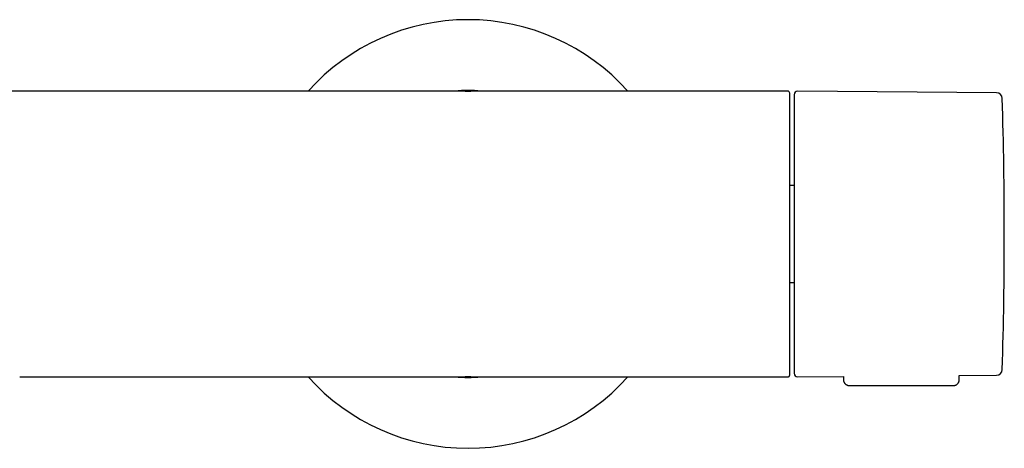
# Model space of a CAD drawing. Header units: millimetres. Extents: x 8 to 771, y 12 to 352.
# Tile 5 of 8: x 380 to 518, y 292 to 352. Entities that reach past the tile are written whole.
import ezdxf

# ---------------------------------------------------------------- set-up
doc = ezdxf.new("R2010")
doc.units = ezdxf.units.MM

msp = doc.modelspace()

# ---------------------------------------------------------------- linework, layer by layer
at = {"color": 7, "linetype": 'Continuous', "lineweight": 30}
for p, q in [((442.09, 341.75), (292.96, 341.75)), ((442.11, 341.75), (442.09, 341.75)), ((442.11, 341.75), (442.52, 341.75)), ((442.52, 341.75), (442.93, 341.75)), ((442.96, 341.75), (442.94, 341.75)), ((487.22, 341.75), (442.96, 341.75)), ((516.45, 341.5), (488.63, 341.74)), ((488.12, 328.54), (487.52, 328.54)), ((487.52, 314.96), (488.12, 314.96)), ((379.82, 301.75), (442.09, 301.75)), ((442.09, 301.75), (442.11, 301.75)), ((442.52, 301.75), (442.11, 301.75)), ((442.93, 301.75), (442.52, 301.75)), ((442.94, 301.75), (442.96, 301.75)), ((442.96, 301.75), (487.12, 301.75)), ((487.13, 301.75), (487.12, 301.75)), ((487.12, 301.75), (487.22, 301.75)), ((488.63, 301.75), (495.02, 301.81)), ((495.02, 301.81), (495.03, 301.34)), ((511.22, 301.95), (516.45, 301.99)), ((511.22, 301.34), (511.22, 301.95)), ((495.83, 300.55), (510.42, 300.55))]:
    msp.add_line(p, q, dxfattribs=at)
for centre, radius, start, end in [((442.52, 321.75), 29.99, 41.8253, 138.1747), ((442.52, 321.75), 20.08, 84.742, 95.258), ((487.22, 341.45), 0.3, 360, 90), ((488.62, 341.24), 0.5, 89.5, 180), ((516.44, 340.7), 0.8, 1.673, 89.5), ((-132.47, 321.75), 649.99, 358.32705, 1.67295), ((442.52, 321.75), 29.99, 221.8253, 270), ((442.52, 321.75), 20.08, 264.742, 270), ((442.52, 321.75), 29.99, 270, 318.1747), ((442.52, 321.75), 20.08, 270, 275.258), ((488.62, 302.25), 0.5, 180, 270.5), ((516.44, 302.79), 0.8, 270.5, 358.327)]:
    msp.add_arc(centre, radius, start, end, dxfattribs=at)
for points, knots in [([(487.52, 302.05), (487.52, 302.06), (487.52, 302.06), (487.52, 302.08), (487.52, 302.11), (487.52, 302.15), (487.52, 302.17), (487.52, 302.19), (487.52, 302.22), (487.52, 302.24), (487.52, 302.27), (487.52, 302.3), (487.52, 302.35), (487.52, 302.42), (487.52, 302.52), (487.52, 302.62), (487.52, 302.72), (487.52, 302.78), (487.52, 302.82), (487.52, 302.84), (487.52, 302.86), (487.52, 302.89), (487.52, 302.91), (487.52, 302.93), (487.52, 302.98), (487.52, 303.08), (487.52, 303.21), (487.52, 303.36), (487.52, 303.51), (487.52, 303.66), (487.52, 303.79), (487.52, 303.9), (487.52, 304.02), (487.52, 304.14), (487.52, 304.27), (487.52, 304.42), (487.52, 304.58), (487.52, 304.76), (487.52, 304.95), (487.52, 305.14), (487.52, 305.31), (487.52, 305.44), (487.52, 305.55), (487.52, 305.65), (487.52, 305.76), (487.52, 305.87), (487.52, 305.98), (487.52, 306.09), (487.52, 306.23), (487.52, 306.38), (487.52, 306.56), (487.52, 306.74), (487.52, 306.92), (487.52, 307.11), (487.52, 307.3), (487.52, 307.49), (487.52, 307.7), (487.52, 307.93), (487.52, 308.18), (487.52, 308.39), (487.52, 308.56), (487.52, 308.68), (487.52, 308.8), (487.52, 308.92), (487.52, 309.09), (487.52, 309.31), (487.52, 309.59), (487.52, 309.86), (487.52, 310.14), (487.52, 310.43), (487.52, 310.72), (487.52, 310.99), (487.52, 311.26), (487.52, 311.5), (487.52, 311.74), (487.52, 311.99), (487.52, 312.23), (487.52, 312.48), (487.52, 312.76), (487.52, 313.07), (487.52, 313.41), (487.52, 313.74), (487.52, 314.09), (487.52, 314.43), (487.52, 314.78), (487.52, 315.12), (487.52, 315.46), (487.52, 315.79), (487.52, 316.13), (487.52, 316.46), (487.52, 316.8), (487.52, 317.17), (487.52, 317.58), (487.52, 318.02), (487.52, 318.46), (487.52, 318.91), (487.52, 319.36), (487.52, 319.8), (487.52, 320.24), (487.52, 320.66), (487.52, 321.09), (487.52, 321.52), (487.52, 321.96), (487.52, 322.4), (487.52, 322.86), (487.52, 323.31), (487.52, 323.76), (487.52, 324.21), (487.52, 324.63), (487.52, 325.01), (487.52, 325.36), (487.52, 325.71), (487.52, 326.05), (487.52, 326.4), (487.52, 326.75), (487.52, 327.11), (487.52, 327.48), (487.52, 327.84), (487.52, 328.2), (487.52, 328.56), (487.52, 328.91), (487.52, 329.24), (487.52, 329.53), (487.52, 329.8), (487.52, 330.07), (487.52, 330.33), (487.52, 330.59), (487.52, 330.85), (487.52, 331.13), (487.52, 331.43), (487.52, 331.74), (487.52, 332.05), (487.52, 332.36), (487.52, 332.66), (487.52, 332.96), (487.52, 333.25), (487.52, 333.54), (487.52, 333.82), (487.52, 334.06), (487.52, 334.24), (487.52, 334.37), (487.52, 334.5), (487.52, 334.63), (487.52, 334.78), (487.52, 334.97), (487.52, 335.19), (487.52, 335.4), (487.52, 335.61), (487.52, 335.82), (487.52, 336.02), (487.52, 336.22), (487.52, 336.46), (487.52, 336.74), (487.52, 336.98), (487.52, 337.14), (487.52, 337.22), (487.52, 337.3), (487.52, 337.38), (487.52, 337.45), (487.52, 337.59), (487.52, 337.77), (487.52, 338), (487.52, 338.22), (487.52, 338.43), (487.52, 338.64), (487.52, 338.82), (487.52, 338.98), (487.52, 339.12), (487.52, 339.26), (487.52, 339.39), (487.52, 339.52), (487.52, 339.66), (487.52, 339.81), (487.52, 339.97), (487.52, 340.12), (487.52, 340.26), (487.52, 340.38), (487.52, 340.47), (487.52, 340.52), (487.52, 340.54), (487.52, 340.57), (487.52, 340.59), (487.52, 340.62), (487.52, 340.64), (487.52, 340.7), (487.52, 340.79), (487.52, 340.9), (487.52, 341.01), (487.52, 341.08), (487.52, 341.13), (487.52, 341.17), (487.52, 341.2), (487.52, 341.24), (487.52, 341.26), (487.52, 341.29), (487.52, 341.32), (487.52, 341.36), (487.52, 341.4), (487.52, 341.43), (487.52, 341.44), (487.52, 341.45), (487.52, 341.45)], [0, 0, 0, 0, 0.006688, 0.01337, 0.020048, 0.026727, 0.029727, 0.032727, 0.035728, 0.038731, 0.041735, 0.045015, 0.048408, 0.056319, 0.064224, 0.072128, 0.077348, 0.08257, 0.083743, 0.084917, 0.08609, 0.087264, 0.088438, 0.089613, 0.090788, 0.097595, 0.104394, 0.111187, 0.117978, 0.12477, 0.129219, 0.13367, 0.138125, 0.142583, 0.14722, 0.152059, 0.157865, 0.163671, 0.16948, 0.175338, 0.181458, 0.184463, 0.187468, 0.190473, 0.193478, 0.196484, 0.19949, 0.202498, 0.205507, 0.210074, 0.214639, 0.219204, 0.223768, 0.228334, 0.232901, 0.237471, 0.24222, 0.247823, 0.253425, 0.259028, 0.26167, 0.264312, 0.266955, 0.2696, 0.272245, 0.27793, 0.283612, 0.289292, 0.294974, 0.300657, 0.306345, 0.312184, 0.316807, 0.321429, 0.326051, 0.330673, 0.335296, 0.339922, 0.344552, 0.350611, 0.356666, 0.36272, 0.368774, 0.374831, 0.380893, 0.387057, 0.392732, 0.398406, 0.40408, 0.409754, 0.415433, 0.421116, 0.428452, 0.435784, 0.443114, 0.450446, 0.457785, 0.465161, 0.472128, 0.479092, 0.486057, 0.493025, 0.5, 0.507393, 0.514781, 0.522166, 0.529555, 0.536949, 0.54431, 0.550072, 0.555831, 0.561591, 0.567351, 0.573116, 0.578885, 0.58508, 0.591271, 0.59746, 0.60365, 0.609842, 0.61604, 0.622136, 0.626894, 0.631651, 0.636408, 0.641165, 0.645923, 0.650684, 0.655449, 0.661336, 0.667219, 0.673101, 0.678984, 0.684869, 0.690759, 0.696496, 0.70233, 0.708163, 0.713995, 0.716745, 0.719497, 0.722248, 0.725001, 0.727756, 0.732533, 0.737309, 0.742084, 0.746858, 0.751634, 0.756412, 0.761193, 0.765791, 0.773825, 0.781858, 0.783963, 0.786068, 0.788173, 0.790279, 0.792386, 0.794493, 0.800985, 0.807475, 0.813965, 0.820458, 0.826883, 0.833041, 0.83788, 0.842718, 0.847558, 0.8524, 0.857068, 0.861524, 0.868202, 0.874874, 0.881544, 0.888214, 0.894087, 0.899964, 0.901284, 0.902604, 0.903925, 0.905246, 0.906568, 0.90789, 0.909213, 0.91677, 0.92432, 0.931865, 0.939411, 0.9428, 0.94619, 0.949582, 0.952976, 0.956373, 0.959493, 0.962495, 0.969995, 0.977491, 0.984988, 0.99249, 1, 1, 1, 1]), ([(488.12, 341.24), (488.12, 341.24), (488.12, 341.24), (488.12, 341.22), (488.12, 341.2), (488.12, 341.16), (488.12, 341.12), (488.12, 341.08), (488.12, 341.04), (488.12, 341), (488.12, 340.95), (488.12, 340.89), (488.12, 340.82), (488.12, 340.73), (488.12, 340.62), (488.12, 340.5), (488.12, 340.39), (488.12, 340.3), (488.12, 340.23), (488.12, 340.17), (488.12, 340.1), (488.12, 340.02), (488.12, 339.95), (488.12, 339.85), (488.12, 339.71), (488.12, 339.53), (488.12, 339.35), (488.12, 339.15), (488.12, 338.97), (488.12, 338.81), (488.12, 338.67), (488.12, 338.52), (488.12, 338.38), (488.12, 338.22), (488.12, 338.04), (488.12, 337.82), (488.12, 337.56), (488.12, 337.29), (488.12, 337.01), (488.12, 336.73), (488.12, 336.44), (488.12, 336.15), (488.12, 335.84), (488.12, 335.53), (488.12, 335.21), (488.12, 334.88), (488.12, 334.55), (488.12, 334.2), (488.12, 333.89), (488.12, 333.62), (488.12, 333.39), (488.12, 333.15), (488.12, 332.91), (488.12, 332.66), (488.12, 332.38), (488.12, 332.04), (488.12, 331.67), (488.12, 331.28), (488.12, 330.9), (488.12, 330.57), (488.12, 330.31), (488.12, 330.12), (488.12, 329.92), (488.12, 329.72), (488.12, 329.53), (488.12, 329.33), (488.12, 329.13), (488.12, 328.84), (488.12, 328.48), (488.12, 328.03), (488.12, 327.58), (488.12, 327.13), (488.12, 326.72), (488.12, 326.37), (488.12, 326.07), (488.12, 325.77), (488.12, 325.46), (488.12, 325.17), (488.12, 324.82), (488.12, 324.43), (488.12, 323.98), (488.12, 323.54), (488.12, 323.09), (488.12, 322.65), (488.12, 322.2), (488.12, 321.9), (488.12, 321.75)], [0, 0, 0, 0, 0.0146354, 0.0292489, 0.0438481, 0.0584408, 0.0730348, 0.0825948, 0.0921608, 0.1017349, 0.1113194, 0.1211781, 0.1313365, 0.1465531, 0.1617526, 0.1769437, 0.1921351, 0.1989583, 0.2057841, 0.2126133, 0.2194466, 0.226285, 0.2331291, 0.2399797, 0.2544178, 0.2688312, 0.2832272, 0.2976132, 0.3119966, 0.3214166, 0.3308408, 0.3402712, 0.3497098, 0.3591589, 0.3686204, 0.3833675, 0.3980882, 0.4127903, 0.4274818, 0.4421705, 0.4566018, 0.4710455, 0.4855091, 0.5, 0.5147471, 0.5294678, 0.5441699, 0.5588614, 0.5735501, 0.58317, 0.5927944, 0.6024254, 0.6120653, 0.6217162, 0.6313803, 0.6458184, 0.6602318, 0.6746278, 0.6890138, 0.7033972, 0.7104619, 0.7175287, 0.7245984, 0.7316719, 0.73875, 0.7458337, 0.7529238, 0.7600212, 0.7755397, 0.7910319, 0.8065069, 0.8219738, 0.837442, 0.8475752, 0.8577154, 0.8678653, 0.8780273, 0.8879317, 0.8975135, 0.9121611, 0.9267935, 0.9414185, 0.9560439, 0.9706774, 0.9853269, 1, 1, 1, 1]), ([(488.12, 321.75), (488.12, 321.6), (488.12, 321.3), (488.12, 320.85), (488.12, 320.41), (488.12, 319.96), (488.12, 319.57), (488.12, 319.23), (488.12, 318.93), (488.12, 318.65), (488.12, 318.35), (488.12, 318.06), (488.12, 317.7), (488.12, 317.3), (488.12, 316.85), (488.12, 316.4), (488.12, 316.03), (488.12, 315.75), (488.12, 315.55), (488.12, 315.36), (488.12, 315.16), (488.12, 314.96), (488.12, 314.77), (488.12, 314.5), (488.12, 314.16), (488.12, 313.76), (488.12, 313.36), (488.12, 312.96), (488.12, 312.62), (488.12, 312.32), (488.12, 312.07), (488.12, 311.82), (488.12, 311.57), (488.12, 311.32), (488.12, 311.03), (488.12, 310.7), (488.12, 310.33), (488.12, 309.97), (488.12, 309.62), (488.12, 309.27), (488.12, 308.93), (488.12, 308.6), (488.12, 308.28), (488.12, 307.96), (488.12, 307.65), (488.12, 307.34), (488.12, 307.04), (488.12, 306.75), (488.12, 306.5), (488.12, 306.28), (488.12, 306.11), (488.12, 305.93), (488.12, 305.76), (488.12, 305.59), (488.12, 305.4), (488.12, 305.19), (488.12, 304.96), (488.12, 304.74), (488.12, 304.53), (488.12, 304.36), (488.12, 304.23), (488.12, 304.14), (488.12, 304.05), (488.12, 303.96), (488.12, 303.87), (488.12, 303.78), (488.12, 303.7), (488.12, 303.59), (488.12, 303.45), (488.12, 303.29), (488.12, 303.14), (488.12, 303.01), (488.12, 302.9), (488.12, 302.81), (488.12, 302.74), (488.12, 302.67), (488.12, 302.61), (488.12, 302.55), (488.12, 302.49), (488.12, 302.44), (488.12, 302.38), (488.12, 302.33), (488.12, 302.3), (488.12, 302.27), (488.12, 302.25), (488.12, 302.25), (488.12, 302.25)], [0, 0, 0, 0, 0.0146373, 0.0292521, 0.0438522, 0.0584452, 0.0730388, 0.0825983, 0.0921636, 0.1017368, 0.1113201, 0.121178, 0.1313364, 0.1465531, 0.1617526, 0.1769437, 0.1921351, 0.1989583, 0.2057841, 0.2126132, 0.2194466, 0.2262849, 0.233129, 0.2399797, 0.2544178, 0.2688312, 0.2832272, 0.2976132, 0.3119966, 0.3214166, 0.3308408, 0.3402712, 0.3497098, 0.3591589, 0.3686204, 0.3833675, 0.3980882, 0.4127903, 0.4274818, 0.4421705, 0.4566018, 0.4710455, 0.4855091, 0.5, 0.5147471, 0.5294678, 0.5441699, 0.5588614, 0.5735501, 0.58317, 0.5927944, 0.6024254, 0.6120653, 0.6217162, 0.6313803, 0.6458184, 0.6602318, 0.6746278, 0.6890138, 0.7033972, 0.710462, 0.7175287, 0.7245984, 0.7316719, 0.73875, 0.7458337, 0.7529238, 0.7600212, 0.7755398, 0.7910319, 0.8065069, 0.8219739, 0.837442, 0.8475752, 0.8577155, 0.8678653, 0.8780274, 0.8879311, 0.8975117, 0.9121579, 0.9267895, 0.9414142, 0.9560398, 0.9706742, 0.985325, 1, 1, 1, 1]), ([(487.22, 301.75), (487.23, 301.75), (487.24, 301.75), (487.25, 301.75), (487.27, 301.75), (487.29, 301.76), (487.3, 301.76), (487.32, 301.76), (487.34, 301.77), (487.38, 301.79), (487.41, 301.81), (487.43, 301.83), (487.44, 301.85), (487.45, 301.86), (487.47, 301.88), (487.48, 301.9), (487.5, 301.93), (487.51, 301.96), (487.52, 301.99), (487.52, 302.02), (487.52, 302.04), (487.52, 302.05)], [0, 0, 0, 0, 0.042162, 0.083648, 0.124092, 0.163496, 0.201862, 0.239193, 0.27549, 0.394367, 0.500828, 0.538596, 0.575445, 0.611248, 0.646036, 0.712681, 0.775719, 0.835517, 0.892497, 0.947144, 1, 1, 1, 1]), ([(495.03, 301.34), (495.03, 301.33), (495.03, 301.3), (495.03, 301.26), (495.03, 301.23), (495.04, 301.2), (495.05, 301.17), (495.05, 301.13), (495.07, 301.09), (495.09, 301.03), (495.12, 300.97), (495.15, 300.92), (495.18, 300.87), (495.22, 300.83), (495.26, 300.78), (495.31, 300.74), (495.37, 300.69), (495.43, 300.65), (495.5, 300.62), (495.57, 300.59), (495.65, 300.57), (495.74, 300.55), (495.8, 300.55), (495.83, 300.55)], [0, 0, 0, 0, 0.035491, 0.068849, 0.094163, 0.113706, 0.132363, 0.166937, 0.200694, 0.251722, 0.306062, 0.364157, 0.400966, 0.443162, 0.49229, 0.54824, 0.610764, 0.667599, 0.728359, 0.792585, 0.859715, 0.929095, 1, 1, 1, 1]), ([(510.42, 300.55), (510.44, 300.55), (510.5, 300.55), (510.58, 300.56), (510.65, 300.58), (510.72, 300.6), (510.78, 300.63), (510.83, 300.66), (510.88, 300.69), (510.92, 300.72), (510.95, 300.75), (510.98, 300.78), (511.01, 300.81), (511.04, 300.85), (511.07, 300.89), (511.1, 300.94), (511.13, 300.98), (511.15, 301.03), (511.17, 301.07), (511.18, 301.12), (511.19, 301.15), (511.2, 301.18), (511.2, 301.2), (511.21, 301.23), (511.21, 301.26), (511.22, 301.3), (511.22, 301.33), (511.22, 301.34)], [0, 0, 0, 0, 0.0658131, 0.1293388, 0.1899126, 0.2469522, 0.2999706, 0.3485795, 0.3924855, 0.4314794, 0.4661706, 0.5008353, 0.5361269, 0.5719903, 0.6156933, 0.6600188, 0.7048434, 0.7467448, 0.7826924, 0.8194684, 0.854292, 0.8678443, 0.8843832, 0.9066387, 0.9344237, 0.967462, 1, 1, 1, 1])]:
    msp.add_open_spline(points, degree=3, knots=knots, dxfattribs=at)

doc.saveas('drawing.dxf')
